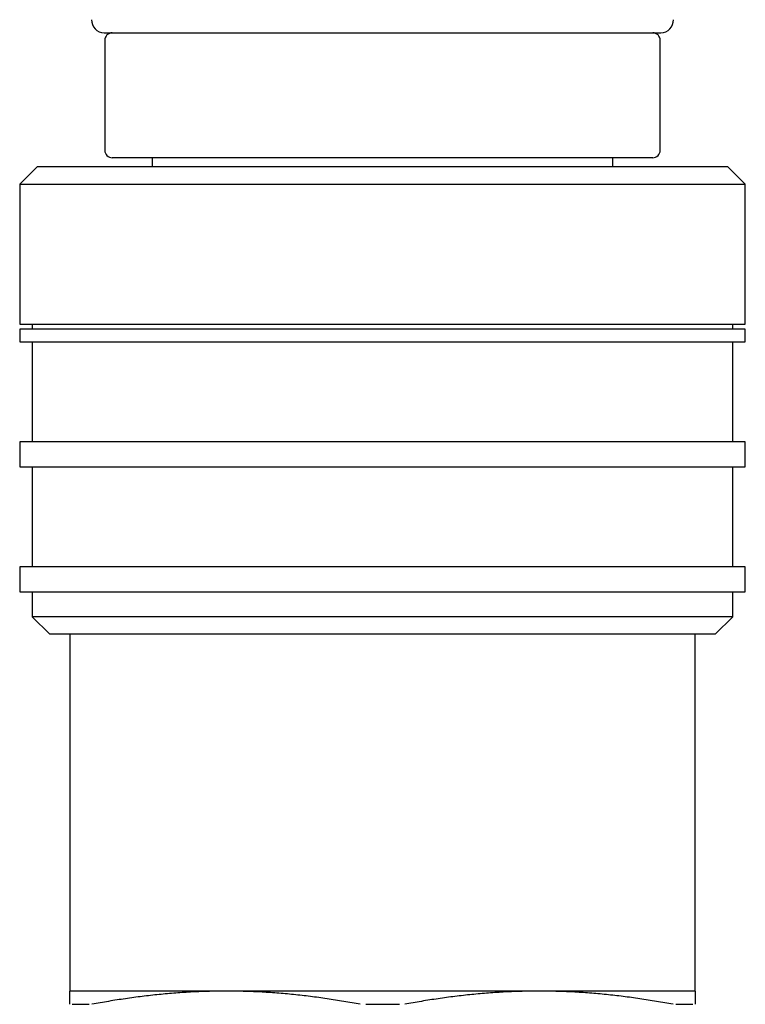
# Model space of a CAD drawing. Header units: millimetres. Extents: x 8 to 552, y 12 to 759.
# Tile 11 of 55: x 53 to 82, y 364 to 403. Entities that reach past the tile are written whole.
import ezdxf

# ---------------------------------------------------------------- set-up
doc = ezdxf.new("R2010")
doc.units = ezdxf.units.MM

msp = doc.modelspace()

# ---------------------------------------------------------------- linework, layer by layer
at = {"color": 7, "linetype": 'Continuous', "lineweight": 30}
for p, q in [((56.718, 402.38), (66.315, 402.38)), ((66.315, 402.38), (78.973, 402.38)), ((56.746, 402.08), (56.746, 397.68)), ((78.946, 397.68), (78.946, 402.08)), ((54.046, 397.018), (53.346, 396.318)), ((81.646, 397.018), (54.046, 397.018)), ((78.646, 397.38), (57.046, 397.38)), ((58.646, 397.38), (58.646, 397.018)), ((77.046, 397.018), (77.046, 397.38)), ((82.346, 396.318), (81.646, 397.018)), ((53.346, 396.318), (53.346, 390.718)), ((53.346, 396.318), (82.346, 396.318)), ((82.346, 390.718), (82.346, 396.318)), ((53.346, 390.718), (82.346, 390.718)), ((53.846, 390.718), (53.846, 390.518)), ((81.846, 390.518), (81.846, 390.718)), ((53.346, 390.518), (53.346, 390.018)), ((82.346, 390.518), (53.346, 390.518)), ((82.346, 390.018), (82.346, 390.518)), ((53.346, 390.018), (82.346, 390.018)), ((53.846, 390.018), (53.846, 386.018)), ((81.846, 386.018), (81.846, 390.018)), ((53.346, 386.018), (53.346, 385.018)), ((82.346, 386.018), (53.346, 386.018)), ((82.346, 385.018), (82.346, 386.018)), ((53.346, 385.018), (82.346, 385.018)), ((53.846, 385.018), (53.846, 381.018)), ((81.846, 381.018), (81.846, 385.018)), ((53.346, 381.018), (53.346, 380.018)), ((82.346, 381.018), (53.346, 381.018)), ((82.346, 380.018), (82.346, 381.018)), ((53.346, 380.018), (82.346, 380.018)), ((53.846, 380.018), (53.846, 379.018)), ((81.846, 379.018), (81.846, 380.018)), ((53.846, 379.018), (54.546, 378.318)), ((81.846, 379.018), (53.846, 379.018)), ((81.146, 378.318), (81.846, 379.018)), ((81.146, 378.318), (54.546, 378.318)), ((55.346, 378.318), (55.346, 364.045)), ((80.346, 364.045), (80.346, 378.318)), ((61.596, 364.045), (55.346, 364.045)), ((74.096, 364.045), (61.596, 364.045)), ((80.346, 364.045), (74.096, 364.045))]:
    msp.add_line(p, q, dxfattribs=at)
for centre, radius, start, end in [((56.718, 402.88), 0.5, 177.5187, 270), ((78.973, 402.88), 0.5, 270, 2.4813), ((57.046, 402.08), 0.3, 90, 180), ((78.646, 402.08), 0.3, 0, 90), ((57.046, 397.68), 0.3, 180, 270), ((78.646, 397.68), 0.3, 270, 0)]:
    msp.add_arc(centre, radius, start, end, dxfattribs=at)
for points, knots in [([(55.346, 363.518), (55.346, 363.558), (55.346, 363.638), (55.346, 363.742), (55.346, 363.833), (55.346, 363.909), (55.346, 363.969), (55.346, 364.013), (55.346, 364.04), (55.346, 364.044), (55.346, 364.045)], [0, 0, 0, 0, 0.124535, 0.249069, 0.373761, 0.498453, 0.62372, 0.748987, 0.874494, 1, 1, 1, 1]), ([(61.596, 364.045), (61.372, 364.044), (60.925, 364.04), (60.254, 364.013), (59.584, 363.97), (58.913, 363.91), (58.241, 363.835), (57.57, 363.743), (56.9, 363.639), (56.455, 363.558), (56.232, 363.518)], [0, 0, 0, 0, 0.124454, 0.248908, 0.373603, 0.498299, 0.623638, 0.748977, 0.874488, 1, 1, 1, 1]), ([(66.959, 363.518), (66.738, 363.558), (66.296, 363.638), (65.63, 363.742), (64.963, 363.833), (64.294, 363.909), (63.622, 363.969), (62.947, 364.013), (62.272, 364.04), (61.821, 364.044), (61.596, 364.045)], [0, 0, 0, 0, 0.124535, 0.249069, 0.373761, 0.498453, 0.62372, 0.748987, 0.874494, 1, 1, 1, 1]), ([(74.096, 364.045), (73.872, 364.044), (73.425, 364.04), (72.754, 364.013), (72.084, 363.97), (71.413, 363.91), (70.741, 363.835), (70.07, 363.743), (69.4, 363.639), (68.955, 363.558), (68.732, 363.518)], [0, 0, 0, 0, 0.124454, 0.248908, 0.373603, 0.498299, 0.623638, 0.748977, 0.874488, 1, 1, 1, 1]), ([(79.459, 363.518), (79.238, 363.558), (78.796, 363.638), (78.13, 363.742), (77.463, 363.833), (76.794, 363.909), (76.122, 363.969), (75.447, 364.013), (74.772, 364.04), (74.321, 364.044), (74.096, 364.045)], [0, 0, 0, 0, 0.124535, 0.249069, 0.373761, 0.498453, 0.62372, 0.748987, 0.874494, 1, 1, 1, 1]), ([(80.346, 364.045), (80.346, 364.044), (80.346, 364.04), (80.346, 364.013), (80.346, 363.97), (80.346, 363.91), (80.346, 363.835), (80.346, 363.743), (80.346, 363.639), (80.346, 363.558), (80.346, 363.518)], [0, 0, 0, 0, 0.124454, 0.248908, 0.373603, 0.498299, 0.623638, 0.748977, 0.874488, 1, 1, 1, 1]), ([(55.442, 363.518), (55.554, 363.521), (55.779, 363.526), (56.003, 363.521), (56.115, 363.518)], [0, 0, 0, 0, 0.499923, 1, 1, 1, 1]), ([(67.173, 363.518), (67.397, 363.521), (67.845, 363.526), (68.294, 363.521), (68.519, 363.518)], [0, 0, 0, 0, 0.499923, 1, 1, 1, 1]), ([(79.576, 363.518), (79.688, 363.521), (79.912, 363.526), (80.137, 363.521), (80.249, 363.518)], [0, 0, 0, 0, 0.499923, 1, 1, 1, 1])]:
    msp.add_open_spline(points, degree=3, knots=knots, dxfattribs=at)

doc.saveas('drawing.dxf')
